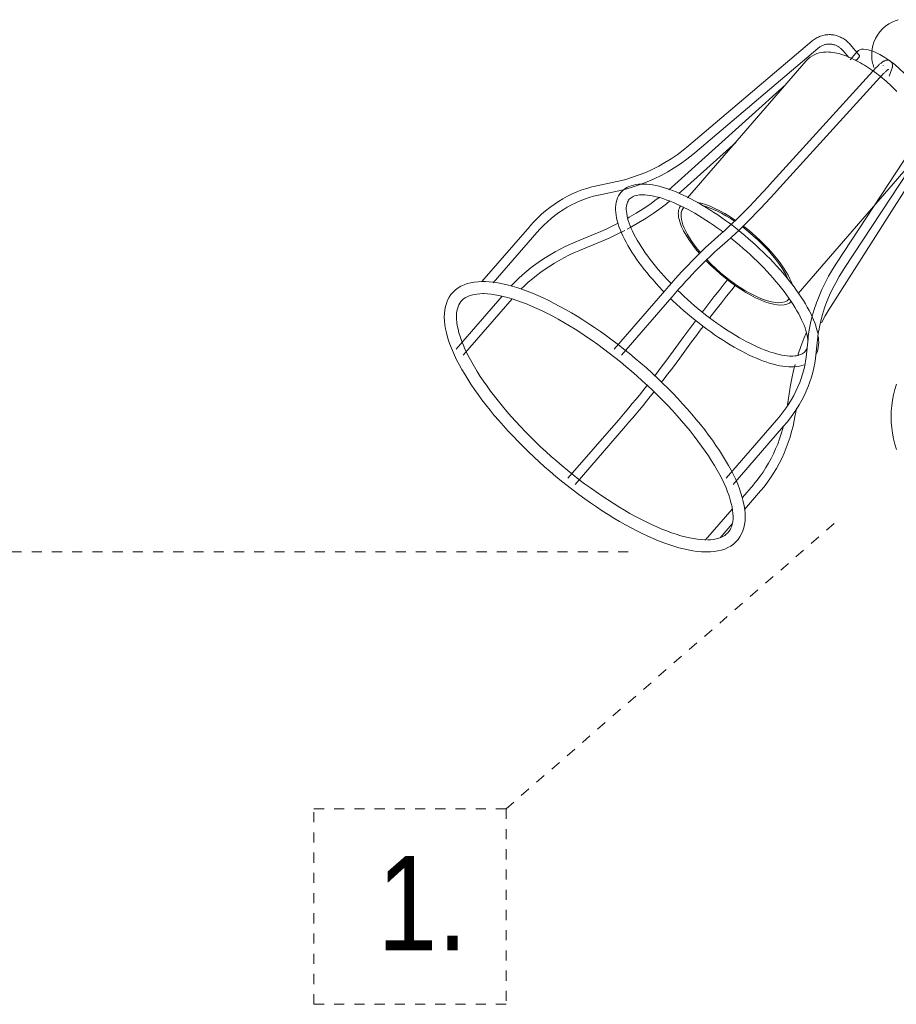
# Model space of a CAD drawing. Header units: millimetres. Extents: x 5734 to 11786, y -2931 to 7544.
# Tile 13 of 41: x 6280 to 6540, y 1384 to 1676. Entities that reach past the tile are written whole.
import ezdxf

# ---------------------------------------------------------------- set-up
doc = ezdxf.new("R2010")
doc.units = ezdxf.units.MM
doc.linetypes.add('Dash', pattern=[6, 3, -3])
doc.layers.add('A-ANNO-DIMS', color=7, linetype='Dash', lineweight=9, true_color=0xd2d2d2)
doc.layers.add('E-LITE-EQPM', color=7, linetype='Continuous', lineweight=20)
doc.layers.add('G-ANNO-TEXT', color=7, linetype='Continuous', lineweight=9)
doc.styles.add('Arial Narrow_1', font='ARIALN.TTF', dxfattribs={"height": 28})

# ---------------------------------------------------------------- blocks, each defined once
blk = doc.blocks.new('33710-13 - 33710-13 ALOHA Brown ceiling fan with light-522279-Alzado_PDF')
at = {"layer": 'E-LITE-EQPM'}
for p, q in [((6514.56, 1669.5), (6478.07, 1638.54)), ((6528.67, 1665.41), (6525.97, 1668.52)), ((6479.89, 1636.4), (6516.37, 1667.37)), ((6523.86, 1666.69), (6525.6, 1664.68)), ((6528.17, 1666.52), (6525.97, 1663.99)), ((6512.95, 1663.72), (6477.73, 1623.04)), ((6532.7, 1660.64), (6502.05, 1626.88)), ((6537.56, 1659.1), (6538.36, 1661.33)), ((6506.83, 1656.63), (6473.91, 1626.98)), ((6504.12, 1625), (6534.77, 1658.76)), ((6547.7, 1642.99), (6521.88, 1603.65)), ((6475.78, 1624.9), (6492.01, 1639.51)), ((6524.22, 1602.12), (6550.04, 1641.45)), ((6510.52, 1594.64), (6545.75, 1635.32)), ((6520.1, 1590.6), (6546.91, 1632.73)), ((6456.71, 1627.88), (6450.74, 1626.62)), ((6451.32, 1623.88), (6457.29, 1625.14)), ((6473.91, 1626.98), (6472.14, 1625.44)), ((6475.21, 1624.39), (6475.78, 1624.9)), ((6430.86, 1614.58), (6416.69, 1598.22)), ((6420.01, 1597.78), (6432.97, 1612.75)), ((6451.03, 1612.67), (6444.57, 1610)), ((6445.63, 1607.42), (6452.1, 1610.08)), ((6487.71, 1612.43), (6484.69, 1609.76)), ((6486.54, 1607.66), (6489.57, 1610.33)), ((6470.92, 1595.42), (6455.98, 1578.16)), ((6422.69, 1593.92), (6409.04, 1578.16)), ((6411.15, 1576.33), (6425.65, 1593.07)), ((6458.1, 1576.33), (6473.04, 1593.59)), ((6476.65, 1581.94), (6472.62, 1576.46)), ((6513.46, 1581.26), (6512.88, 1575.78)), ((6515.66, 1575.48), (6516.25, 1580.96)), ((6474.88, 1574.8), (6478.91, 1580.28)), ((6508.04, 1566.19), (6507.32, 1561.59)), ((6509.72, 1558.87), (6510.01, 1560.69)), ((6457.18, 1557.09), (6442.23, 1539.83)), ((6504.12, 1557.09), (6489.17, 1539.83)), ((6444.35, 1538), (6459.29, 1555.26)), ((6491.29, 1538), (6506.23, 1555.26)), ((6497.24, 1537.93), (6493.99, 1534.17)), ((6494.58, 1530.57), (6499.36, 1536.09)), ((6490.96, 1530.67), (6483.08, 1521.57)), ((6487.34, 1522.21), (6490.93, 1526.36))]:
    blk.add_line(p, q, dxfattribs=at)
at = {"layer": 'E-LITE-EQPM', "flags": 128}
for points in [[(6540.22, 1675.9), (6539.32, 1675.6), (6538.39, 1675.19), (6537.43, 1674.65), (6536.48, 1673.98), (6535.58, 1673.19), (6534.76, 1672.28), (6534.05, 1671.3), (6533.47, 1670.27), (6533.03, 1669.23), (6532.71, 1668.23), (6532.51, 1667.28), (6532.4, 1666.39), (6532.36, 1665.58), (6532.38, 1664.84), (6532.44, 1664.18), (6532.53, 1663.58), (6532.64, 1663.04), (6532.76, 1662.56), (6532.9, 1662.12), (6533.03, 1661.72), (6533.03, 1661.72)], [(6525.97, 1668.52), (6525.73, 1668.8), (6525.47, 1669.06), (6525.2, 1669.31), (6524.93, 1669.55), (6524.64, 1669.78), (6524.35, 1669.99), (6524.05, 1670.2), (6523.74, 1670.38), (6523.42, 1670.56), (6523.1, 1670.72), (6522.77, 1670.86), (6522.44, 1670.99), (6522.1, 1671.11), (6521.76, 1671.21), (6521.41, 1671.29), (6521.06, 1671.36), (6520.71, 1671.41), (6520.35, 1671.44), (6520, 1671.46), (6519.64, 1671.47), (6519.29, 1671.45), (6518.93, 1671.42), (6518.58, 1671.37), (6518.23, 1671.31), (6517.88, 1671.23), (6517.54, 1671.14), (6517.2, 1671.03), (6516.86, 1670.9), (6516.53, 1670.76), (6516.21, 1670.6), (6515.89, 1670.43), (6515.58, 1670.25), (6515.28, 1670.05), (6514.98, 1669.84), (6514.69, 1669.61), (6514.56, 1669.5)], [(6516.37, 1667.37), (6516.56, 1667.52), (6516.76, 1667.67), (6516.96, 1667.81), (6517.17, 1667.94), (6517.37, 1668.05), (6517.59, 1668.16), (6517.8, 1668.26), (6518.02, 1668.35), (6518.24, 1668.42), (6518.46, 1668.49), (6518.68, 1668.54), (6518.9, 1668.59), (6519.13, 1668.62), (6519.35, 1668.65), (6519.58, 1668.66), (6519.81, 1668.67), (6520.03, 1668.66), (6520.26, 1668.64), (6520.48, 1668.61), (6520.71, 1668.58), (6520.93, 1668.53), (6521.15, 1668.47), (6521.37, 1668.4), (6521.59, 1668.32), (6521.81, 1668.23), (6522.02, 1668.13), (6522.23, 1668.02), (6522.44, 1667.9), (6522.65, 1667.77), (6522.85, 1667.63), (6523.04, 1667.48), (6523.23, 1667.32), (6523.42, 1667.15), (6523.6, 1666.97), (6523.78, 1666.78), (6523.86, 1666.69)], [(6512.95, 1663.72), (6513.51, 1664.29), (6514.12, 1664.79), (6514.77, 1665.22), (6515.43, 1665.56), (6516.1, 1665.83), (6516.77, 1666.03), (6517.43, 1666.17), (6518.07, 1666.26), (6518.7, 1666.31), (6519.13, 1666.32)], [(6539.82, 1654.6), (6539.32, 1655.11), (6538.8, 1655.63), (6538.27, 1656.14), (6537.73, 1656.64), (6537.19, 1657.14), (6536.64, 1657.63), (6536.08, 1658.11), (6535.51, 1658.58), (6534.94, 1659.05), (6534.36, 1659.5), (6533.78, 1659.94), (6533.2, 1660.38), (6532.61, 1660.8), (6532.02, 1661.21), (6531.43, 1661.61), (6530.83, 1662), (6530.24, 1662.37), (6529.65, 1662.73), (6529.05, 1663.08), (6528.46, 1663.41), (6527.87, 1663.73), (6527.28, 1664.03), (6526.69, 1664.31), (6526.1, 1664.58), (6525.51, 1664.84), (6524.93, 1665.07), (6524.35, 1665.29), (6523.77, 1665.49), (6523.19, 1665.67), (6522.6, 1665.83), (6522.02, 1665.98), (6521.44, 1666.1), (6520.85, 1666.19), (6520.25, 1666.26), (6519.65, 1666.31), (6519.13, 1666.32)], [(6538.36, 1661.33), (6538.42, 1661.5), (6538.47, 1661.67), (6538.51, 1661.85), (6538.54, 1662.04), (6538.56, 1662.26), (6538.54, 1662.52), (6538.47, 1662.83), (6538.3, 1663.19), (6537.99, 1663.54), (6537.59, 1663.79), (6537.19, 1663.89), (6536.85, 1663.9), (6536.58, 1663.86), (6536.37, 1663.8), (6536.18, 1663.72), (6536.01, 1663.64), (6535.86, 1663.55), (6535.71, 1663.46), (6535.56, 1663.36), (6535.42, 1663.26), (6535.27, 1663.14), (6535.12, 1663.02), (6534.96, 1662.89), (6534.8, 1662.76), (6534.64, 1662.61), (6534.47, 1662.46), (6534.3, 1662.3), (6534.13, 1662.13), (6533.95, 1661.95), (6533.76, 1661.77), (6533.58, 1661.58), (6533.39, 1661.38), (6533.19, 1661.17), (6532.99, 1660.96), (6532.79, 1660.74), (6532.7, 1660.64)], [(6535.76, 1662.37), (6535.75, 1662.33), (6535.73, 1662.28)], [(6537.32, 1661.17), (6537.31, 1661.16), (6537.27, 1661.14), (6537.21, 1661.1), (6537.14, 1661.05), (6537.05, 1660.98), (6536.95, 1660.91), (6536.85, 1660.82), (6536.73, 1660.72), (6536.6, 1660.61), (6536.47, 1660.49), (6536.33, 1660.36), (6536.18, 1660.22), (6536.02, 1660.07), (6535.86, 1659.91), (6535.69, 1659.74), (6535.52, 1659.56), (6535.35, 1659.38), (6535.16, 1659.18), (6534.98, 1658.99), (6534.79, 1658.78), (6534.77, 1658.76)], [(6478.07, 1638.54), (6476.37, 1637.15), (6474.63, 1635.85), (6472.84, 1634.63), (6471.01, 1633.5), (6469.15, 1632.45), (6467.25, 1631.48), (6465.32, 1630.61), (6463.36, 1629.82), (6461.38, 1629.13), (6459.38, 1628.53), (6457.35, 1628.02), (6456.71, 1627.88)], [(6457.29, 1625.14), (6459.44, 1625.65), (6461.57, 1626.26), (6463.68, 1626.96), (6465.76, 1627.76), (6467.82, 1628.65), (6469.84, 1629.64), (6471.82, 1630.72), (6473.76, 1631.9), (6475.66, 1633.16), (6477.52, 1634.5), (6479.32, 1635.93), (6479.89, 1636.4)], [(6470.71, 1595.15), (6470.31, 1595.57), (6469.33, 1596.61), (6468.38, 1597.64), (6467.46, 1598.68), (6466.56, 1599.72), (6465.7, 1600.76), (6464.86, 1601.8), (6464.06, 1602.84), (6463.29, 1603.87), (6462.56, 1604.89), (6461.86, 1605.91), (6461.2, 1606.92), (6460.58, 1607.91), (6460, 1608.9), (6459.45, 1609.87), (6458.95, 1610.83), (6458.49, 1611.77), (6458.07, 1612.7), (6457.69, 1613.61), (6457.36, 1614.5), (6457.07, 1615.38), (6456.83, 1616.24), (6456.63, 1617.07), (6456.48, 1617.89), (6456.38, 1618.69), (6456.34, 1619.46), (6456.34, 1620.22), (6456.4, 1620.96), (6456.52, 1621.67), (6456.69, 1622.36), (6456.94, 1623.02), (6457.24, 1623.65), (6457.61, 1624.23), (6458.04, 1624.77), (6458.53, 1625.26), (6459.07, 1625.69), (6459.66, 1626.07), (6460.29, 1626.38), (6460.96, 1626.64), (6461.66, 1626.84), (6462.39, 1626.99), (6463.15, 1627.09), (6463.93, 1627.13), (6464.37, 1627.14)], [(6516.32, 1582.93), (6516.23, 1583.33), (6516.02, 1584.18), (6515.75, 1585.04), (6515.45, 1585.92), (6515.09, 1586.83), (6514.7, 1587.74), (6514.26, 1588.68), (6513.78, 1589.63), (6513.25, 1590.59), (6512.69, 1591.57), (6512.09, 1592.56), (6511.45, 1593.57), (6510.77, 1594.58), (6510.06, 1595.6), (6509.31, 1596.63), (6508.52, 1597.66), (6507.71, 1598.7), (6506.86, 1599.74), (6505.98, 1600.78), (6505.07, 1601.82), (6504.14, 1602.86), (6503.17, 1603.89), (6502.19, 1604.92), (6501.18, 1605.94), (6500.15, 1606.96), (6499.1, 1607.96), (6498.02, 1608.96), (6496.94, 1609.94), (6495.84, 1610.91), (6494.72, 1611.86), (6493.59, 1612.79), (6492.45, 1613.71), (6491.31, 1614.61), (6490.16, 1615.48), (6489, 1616.33), (6487.84, 1617.16), (6486.68, 1617.96), (6485.51, 1618.74), (6484.35, 1619.48), (6483.2, 1620.2), (6482.05, 1620.89), (6480.91, 1621.55), (6479.77, 1622.17), (6478.65, 1622.77), (6477.54, 1623.32), (6476.44, 1623.85), (6475.36, 1624.34), (6474.29, 1624.79), (6473.25, 1625.2), (6472.22, 1625.58), (6471.21, 1625.91), (6470.22, 1626.21), (6469.26, 1626.47), (6468.32, 1626.69), (6467.4, 1626.86), (6466.51, 1627), (6465.65, 1627.09), (6464.81, 1627.13), (6464.37, 1627.14)], [(6450.74, 1626.62), (6449.26, 1626.27), (6447.79, 1625.85), (6446.34, 1625.37), (6444.9, 1624.82), (6443.49, 1624.2), (6442.1, 1623.52), (6440.73, 1622.77), (6439.39, 1621.97), (6438.08, 1621.1), (6436.81, 1620.17), (6435.56, 1619.19), (6434.36, 1618.15), (6433.19, 1617.06), (6432.06, 1615.91), (6430.97, 1614.71), (6430.86, 1614.58)], [(6487.71, 1612.43), (6488.79, 1613.39), (6489.9, 1614.41), (6491.06, 1615.51), (6492.26, 1616.66), (6493.49, 1617.88), (6494.77, 1619.16), (6496.07, 1620.5), (6497.41, 1621.89), (6498.78, 1623.34), (6500.17, 1624.84), (6501.59, 1626.38), (6502.05, 1626.88)], [(6489.57, 1610.33), (6490.67, 1611.31), (6491.81, 1612.37), (6492.99, 1613.48), (6494.21, 1614.66), (6495.47, 1615.9), (6496.76, 1617.2), (6498.08, 1618.55), (6499.44, 1619.96), (6500.82, 1621.42), (6502.23, 1622.94), (6503.66, 1624.5), (6504.12, 1625)], [(6432.97, 1612.75), (6433.98, 1613.87), (6435.03, 1614.94), (6436.11, 1615.96), (6437.23, 1616.93), (6438.37, 1617.85), (6439.55, 1618.71), (6440.76, 1619.52), (6441.99, 1620.27), (6443.25, 1620.96), (6444.53, 1621.6), (6445.82, 1622.17), (6447.14, 1622.68), (6448.47, 1623.13), (6449.82, 1623.52), (6451.18, 1623.85), (6451.32, 1623.88)], [(6472.84, 1597.56), (6472.62, 1597.79), (6471.67, 1598.79), (6470.76, 1599.79), (6469.87, 1600.79), (6469.01, 1601.79), (6468.18, 1602.79), (6467.38, 1603.78), (6466.61, 1604.77), (6465.88, 1605.76), (6465.18, 1606.73), (6464.52, 1607.69), (6463.9, 1608.64), (6463.31, 1609.58), (6462.77, 1610.5), (6462.27, 1611.4), (6461.8, 1612.28), (6461.38, 1613.14), (6461, 1613.97), (6460.67, 1614.78), (6460.38, 1615.57), (6460.13, 1616.32), (6459.93, 1617.04), (6459.76, 1617.72), (6459.65, 1618.37), (6459.57, 1618.99), (6459.53, 1619.56), (6459.54, 1620.09), (6459.58, 1620.57), (6459.65, 1621.02), (6459.75, 1621.41), (6459.88, 1621.77), (6460.04, 1622.09), (6460.22, 1622.38), (6460.42, 1622.64), (6460.66, 1622.87), (6460.93, 1623.08), (6461.23, 1623.28), (6461.58, 1623.45), (6461.98, 1623.6), (6462.42, 1623.73), (6462.91, 1623.83), (6463.45, 1623.9), (6464.03, 1623.94), (6464.37, 1623.94)], [(6459.79, 1613.73), (6461.11, 1614.44), (6463.27, 1615.69), (6465.39, 1617), (6467.46, 1618.37), (6469.48, 1619.8), (6471.45, 1621.28), (6472.49, 1622.11)], [(6469.45, 1623.28), (6468.44, 1622.51), (6466.5, 1621.11), (6464.52, 1619.77), (6462.49, 1618.49), (6460.41, 1617.26), (6459.97, 1617.02)], [(6464.37, 1623.94), (6465.02, 1623.92), (6465.71, 1623.87), (6466.45, 1623.77), (6467.22, 1623.64), (6468.03, 1623.47), (6468.88, 1623.26), (6469.75, 1623.01), (6470.66, 1622.73), (6471.59, 1622.4), (6472.55, 1622.04), (6473.54, 1621.64), (6474.54, 1621.2), (6475.57, 1620.72), (6476.61, 1620.21), (6477.68, 1619.67), (6478.75, 1619.09), (6479.84, 1618.47), (6480.94, 1617.83), (6482.04, 1617.16), (6483.16, 1616.45), (6484.27, 1615.72), (6485.39, 1614.96), (6486.52, 1614.17), (6487.64, 1613.36), (6488.19, 1612.95)], [(6457.16, 1615.51), (6456.14, 1614.99), (6453.96, 1613.94), (6451.74, 1612.97), (6451.03, 1612.67)], [(6452.1, 1610.08), (6454.4, 1611.07), (6456.67, 1612.13), (6458.91, 1613.25), (6459.13, 1613.37)], [(6444.57, 1610), (6442.99, 1609.33), (6441.43, 1608.6), (6439.9, 1607.83), (6438.39, 1607.02), (6436.91, 1606.16), (6435.46, 1605.26), (6434.04, 1604.32), (6432.65, 1603.35), (6431.31, 1602.33), (6430, 1601.28), (6428.73, 1600.2), (6427.5, 1599.08), (6426.32, 1597.93), (6425.31, 1596.88)], [(6484.69, 1609.76), (6483.94, 1609.08), (6483.16, 1608.37), (6482.35, 1607.6), (6481.52, 1606.8), (6480.66, 1605.95), (6479.78, 1605.07), (6478.87, 1604.14), (6477.95, 1603.18), (6477.01, 1602.18), (6476.05, 1601.15), (6475.07, 1600.09), (6474.08, 1599), (6473.08, 1597.87), (6472.06, 1596.72), (6471.03, 1595.54), (6470.92, 1595.42)], [(6490.48, 1611.19), (6490.97, 1610.8), (6492.07, 1609.9), (6493.16, 1608.99), (6494.24, 1608.06), (6495.3, 1607.11), (6496.34, 1606.16), (6497.37, 1605.19), (6498.38, 1604.21), (6499.37, 1603.23), (6500.34, 1602.23), (6501.28, 1601.24), (6502.19, 1600.23), (6503.08, 1599.23), (6503.94, 1598.23), (6504.78, 1597.23), (6505.57, 1596.24), (6506.34, 1595.25), (6507.07, 1594.26), (6507.77, 1593.29), (6508.43, 1592.33), (6509.05, 1591.38), (6509.64, 1590.44), (6510.18, 1589.52), (6510.69, 1588.62), (6511.15, 1587.74), (6511.57, 1586.88), (6511.95, 1586.05), (6512.28, 1585.24), (6512.57, 1584.45), (6512.82, 1583.7), (6513.03, 1582.98), (6513.19, 1582.3), (6513.3, 1581.65), (6513.38, 1581.03), (6513.41, 1580.56)], [(6428.27, 1595.92), (6429.3, 1596.93), (6430.45, 1597.99), (6431.65, 1599.02), (6432.89, 1600.02), (6434.17, 1600.98), (6435.48, 1601.92), (6436.82, 1602.81), (6438.2, 1603.67), (6439.61, 1604.49), (6441.04, 1605.27), (6442.5, 1606.01), (6443.98, 1606.7), (6445.47, 1607.35), (6445.63, 1607.42)], [(6486.54, 1607.66), (6485.82, 1607.01), (6485.07, 1606.32), (6484.28, 1605.58), (6483.47, 1604.79), (6482.63, 1603.97), (6481.77, 1603.1), (6480.89, 1602.19), (6479.98, 1601.25), (6479.05, 1600.27), (6478.1, 1599.25), (6477.14, 1598.2), (6476.16, 1597.12), (6475.17, 1596.01), (6474.16, 1594.87), (6473.15, 1593.71), (6473.04, 1593.59)], [(6521.88, 1603.65), (6520.68, 1601.74), (6519.56, 1599.81), (6518.53, 1597.86), (6517.58, 1595.89), (6516.72, 1593.91), (6515.96, 1591.91), (6515.29, 1589.91), (6514.71, 1587.9), (6514.22, 1585.9), (6513.83, 1583.89), (6513.54, 1581.89), (6513.46, 1581.26)], [(6516.25, 1580.96), (6516.49, 1582.82), (6516.83, 1584.7), (6517.26, 1586.59), (6517.77, 1588.48), (6518.38, 1590.37), (6519.08, 1592.25), (6519.86, 1594.13), (6520.73, 1596.01), (6521.69, 1597.87), (6522.73, 1599.71), (6523.85, 1601.54), (6524.22, 1602.12)], [(6416.69, 1598.22), (6415.54, 1598.17), (6414.43, 1598.05), (6413.36, 1597.86), (6412.35, 1597.59), (6411.38, 1597.25), (6410.47, 1596.82), (6409.62, 1596.32), (6408.84, 1595.73), (6408.13, 1595.07), (6407.5, 1594.33), (6406.96, 1593.53), (6406.5, 1592.66), (6406.14, 1591.74), (6405.86, 1590.78), (6405.67, 1589.77), (6405.56, 1588.72), (6405.53, 1587.64), (6405.58, 1586.52), (6405.7, 1585.36), (6405.9, 1584.18), (6406.17, 1582.96), (6406.5, 1581.71), (6406.91, 1580.43), (6407.38, 1579.12), (6407.92, 1577.78), (6408.52, 1576.41), (6409.19, 1575.02), (6409.92, 1573.6), (6410.71, 1572.16), (6411.57, 1570.7), (6412.48, 1569.22), (6413.44, 1567.72), (6414.47, 1566.21), (6415.55, 1564.68), (6416.68, 1563.15), (6417.86, 1561.6), (6419.09, 1560.05), (6420.37, 1558.5), (6421.7, 1556.95), (6423.06, 1555.39), (6424.47, 1553.84), (6425.92, 1552.29), (6427.4, 1550.76), (6428.92, 1549.23), (6430.47, 1547.72), (6432.05, 1546.22), (6433.66, 1544.73), (6435.29, 1543.27), (6436.94, 1541.83), (6438.62, 1540.41), (6440.31, 1539.02), (6442.01, 1537.66), (6443.73, 1536.33), (6445.45, 1535.03), (6447.18, 1533.77), (6448.92, 1532.54), (6450.66, 1531.35), (6452.39, 1530.2), (6454.12, 1529.1), (6455.85, 1528.04), (6457.56, 1527.02), (6459.26, 1526.05), (6460.95, 1525.13), (6462.62, 1524.26), (6464.27, 1523.44), (6465.9, 1522.67), (6467.51, 1521.96), (6469.09, 1521.3), (6470.64, 1520.7), (6472.16, 1520.16), (6473.65, 1519.67), (6475.1, 1519.24), (6476.52, 1518.88), (6477.9, 1518.57), (6479.24, 1518.33), (6480.55, 1518.14), (6481.81, 1518.03), (6483.03, 1517.98), (6483.37, 1517.97)], [(6483.37, 1517.97), (6484.53, 1518.01), (6485.65, 1518.11), (6486.73, 1518.28), (6487.75, 1518.53), (6488.73, 1518.85), (6489.66, 1519.26), (6490.52, 1519.74), (6491.32, 1520.3), (6492.05, 1520.95), (6492.7, 1521.67), (6493.27, 1522.46), (6493.75, 1523.31), (6494.14, 1524.22), (6494.44, 1525.17), (6494.65, 1526.17), (6494.78, 1527.21), (6494.83, 1528.28), (6494.8, 1529.39), (6494.69, 1530.54), (6494.51, 1531.71), (6494.26, 1532.92), (6493.95, 1534.17), (6493.56, 1535.44), (6493.1, 1536.74), (6492.58, 1538.08), (6491.99, 1539.44), (6491.34, 1540.82), (6490.63, 1542.24), (6489.85, 1543.67), (6489.01, 1545.13), (6488.12, 1546.6), (6487.16, 1548.1), (6486.15, 1549.6), (6485.09, 1551.13), (6483.97, 1552.66), (6482.8, 1554.2), (6481.58, 1555.75), (6480.31, 1557.3), (6479, 1558.86), (6477.64, 1560.41), (6476.25, 1561.96), (6474.81, 1563.51), (6473.33, 1565.05), (6471.82, 1566.58), (6470.28, 1568.1), (6468.71, 1569.6), (6467.11, 1571.09), (6465.48, 1572.56), (6463.83, 1574), (6462.17, 1575.42), (6460.48, 1576.82), (6458.78, 1578.19), (6457.07, 1579.53), (6455.34, 1580.84), (6453.61, 1582.11), (6451.88, 1583.35), (6450.14, 1584.55), (6448.4, 1585.7), (6446.67, 1586.82), (6444.95, 1587.89), (6443.23, 1588.92), (6441.52, 1589.9), (6439.83, 1590.84), (6438.16, 1591.72), (6436.5, 1592.55), (6434.86, 1593.33), (6433.25, 1594.06), (6431.67, 1594.73), (6430.11, 1595.35), (6428.58, 1595.91), (6427.08, 1596.41), (6425.62, 1596.85), (6424.19, 1597.23), (6422.8, 1597.55), (6421.45, 1597.81), (6420.14, 1598.01), (6418.86, 1598.14), (6417.63, 1598.21), (6417.33, 1598.22)], [(6481.95, 1588.99), (6482.52, 1589.73), (6484.02, 1591.68), (6485.54, 1593.63), (6487.08, 1595.57), (6488.61, 1597.5), (6489.6, 1598.72)], [(6508.59, 1576.08), (6507.93, 1576.1), (6507.24, 1576.15), (6506.5, 1576.25), (6505.73, 1576.38), (6504.92, 1576.55), (6504.07, 1576.76), (6503.2, 1577.01), (6502.29, 1577.29), (6501.36, 1577.62), (6500.4, 1577.98), (6499.41, 1578.39), (6498.41, 1578.82), (6497.38, 1579.3), (6496.34, 1579.81), (6495.28, 1580.35), (6494.2, 1580.93), (6493.11, 1581.55), (6492.02, 1582.19), (6490.91, 1582.86), (6489.8, 1583.57), (6488.68, 1584.3), (6487.56, 1585.06), (6486.44, 1585.85), (6485.31, 1586.66), (6484.2, 1587.49), (6483.08, 1588.35), (6481.98, 1589.22), (6480.88, 1590.12), (6479.79, 1591.03), (6478.72, 1591.96), (6477.65, 1592.91), (6476.61, 1593.86), (6475.58, 1594.83), (6474.8, 1595.59)], [(6484.36, 1587.53), (6484.74, 1588.02), (6486.24, 1589.96), (6487.75, 1591.9), (6489.27, 1593.83), (6490.8, 1595.74), (6491.86, 1597.06)], [(6416.99, 1594.62), (6416.04, 1594.6), (6415.15, 1594.51), (6414.34, 1594.38), (6413.59, 1594.2), (6412.91, 1593.98), (6412.29, 1593.71), (6411.75, 1593.41), (6411.26, 1593.06), (6410.83, 1592.69), (6410.46, 1592.27), (6410.12, 1591.81), (6409.84, 1591.3), (6409.6, 1590.73), (6409.4, 1590.11), (6409.26, 1589.43), (6409.17, 1588.69), (6409.13, 1587.88), (6409.15, 1587.02), (6409.24, 1586.1), (6409.39, 1585.12), (6409.6, 1584.09), (6409.88, 1583), (6410.22, 1581.88), (6410.63, 1580.7), (6411.11, 1579.49), (6411.65, 1578.24), (6412.25, 1576.95), (6412.92, 1575.63), (6413.65, 1574.28), (6414.44, 1572.9), (6415.29, 1571.5), (6416.21, 1570.07), (6417.17, 1568.63), (6418.2, 1567.16), (6419.28, 1565.69), (6420.41, 1564.2), (6421.58, 1562.7), (6422.81, 1561.19), (6424.09, 1559.68), (6425.41, 1558.17), (6426.77, 1556.66), (6428.17, 1555.16), (6429.6, 1553.66), (6431.08, 1552.16), (6432.58, 1550.68), (6434.12, 1549.21), (6435.68, 1547.76), (6437.27, 1546.33), (6438.88, 1544.92), (6440.51, 1543.53), (6442.15, 1542.16), (6443.81, 1540.83), (6445.49, 1539.52), (6447.17, 1538.24), (6448.86, 1537), (6450.55, 1535.8), (6452.24, 1534.63), (6453.93, 1533.5), (6455.61, 1532.42), (6457.29, 1531.37), (6458.95, 1530.38), (6460.6, 1529.43), (6462.23, 1528.53), (6463.85, 1527.67), (6465.44, 1526.87), (6467.01, 1526.13), (6468.55, 1525.43), (6470.05, 1524.79), (6471.53, 1524.21), (6472.97, 1523.69), (6474.37, 1523.22), (6475.72, 1522.81), (6477.04, 1522.46), (6478.3, 1522.16), (6479.52, 1521.93), (6480.68, 1521.76), (6481.78, 1521.64), (6482.83, 1521.58), (6483.09, 1521.57)], [(6483.61, 1521.57), (6484.55, 1521.62), (6485.42, 1521.71), (6486.22, 1521.85), (6486.95, 1522.05), (6487.61, 1522.28), (6488.2, 1522.56), (6488.74, 1522.87), (6489.21, 1523.22), (6489.62, 1523.61), (6489.99, 1524.04), (6490.31, 1524.51), (6490.58, 1525.03), (6490.81, 1525.61), (6490.99, 1526.25), (6491.13, 1526.94), (6491.21, 1527.7), (6491.23, 1528.52), (6491.19, 1529.4), (6491.09, 1530.34), (6490.92, 1531.33), (6490.69, 1532.38), (6490.4, 1533.47), (6490.04, 1534.61), (6489.61, 1535.79), (6489.12, 1537.02), (6488.56, 1538.28), (6487.94, 1539.57), (6487.26, 1540.9), (6486.51, 1542.26), (6485.71, 1543.64), (6484.84, 1545.05), (6483.91, 1546.48), (6482.93, 1547.93), (6481.89, 1549.4), (6480.8, 1550.88), (6479.66, 1552.37), (6478.47, 1553.87), (6477.23, 1555.38), (6475.94, 1556.89), (6474.61, 1558.4), (6473.24, 1559.91), (6471.83, 1561.42), (6470.39, 1562.92), (6468.91, 1564.4), (6467.39, 1565.88), (6465.85, 1567.35), (6464.28, 1568.79), (6462.69, 1570.22), (6461.07, 1571.63), (6459.44, 1573.01), (6457.79, 1574.37), (6456.12, 1575.7), (6454.45, 1577), (6452.76, 1578.27), (6451.08, 1579.5), (6449.39, 1580.7), (6447.69, 1581.85), (6446.01, 1582.97), (6444.33, 1584.05), (6442.65, 1585.08), (6440.99, 1586.06), (6439.34, 1587), (6437.72, 1587.89), (6436.11, 1588.73), (6434.52, 1589.51), (6432.96, 1590.25), (6431.43, 1590.93), (6429.93, 1591.55), (6428.46, 1592.12), (6427.03, 1592.63), (6425.64, 1593.09), (6424.3, 1593.48), (6423, 1593.82), (6421.74, 1594.1), (6420.54, 1594.31), (6419.4, 1594.47), (6418.31, 1594.58), (6417.27, 1594.62), (6416.99, 1594.62)], [(6508.59, 1572.88), (6507.76, 1572.9), (6506.91, 1572.97), (6506.03, 1573.08), (6505.13, 1573.23), (6504.2, 1573.43), (6503.25, 1573.67), (6502.27, 1573.94), (6501.28, 1574.26), (6500.26, 1574.61), (6499.22, 1575.01), (6498.17, 1575.44), (6497.09, 1575.91), (6496.01, 1576.41), (6494.9, 1576.95), (6493.79, 1577.52), (6492.66, 1578.13), (6491.52, 1578.77), (6490.37, 1579.44), (6489.22, 1580.15), (6488.06, 1580.88), (6486.9, 1581.64), (6485.74, 1582.43), (6484.58, 1583.24), (6483.42, 1584.08), (6482.26, 1584.94), (6481.11, 1585.82), (6479.97, 1586.73), (6478.84, 1587.65), (6477.72, 1588.6), (6476.61, 1589.56), (6475.51, 1590.53), (6474.43, 1591.52), (6473.37, 1592.52), (6472.68, 1593.19)], [(6517.43, 1585.97), (6518.53, 1588), (6519.71, 1589.98), (6520.1, 1590.6)], [(6539.76, 1567.8), (6539.26, 1566.21), (6538.85, 1564.6), (6538.52, 1562.99), (6538.29, 1561.36), (6538.16, 1559.73), (6538.11, 1558.1), (6538.16, 1556.46), (6538.29, 1554.83), (6538.52, 1553.21), (6538.85, 1551.59), (6539.26, 1549.99), (6539.76, 1548.4)], [(6476.65, 1581.94), (6478.09, 1583.88), (6479.55, 1585.82), (6480.21, 1586.69)], [(6478.91, 1580.28), (6480.34, 1582.2), (6481.78, 1584.14), (6482.43, 1585)], [(6512.9, 1582.94), (6512.2, 1581.29), (6511.32, 1578.98), (6510.53, 1576.64), (6510.39, 1576.19)], [(6515.75, 1576.46), (6515.86, 1576.66), (6516.13, 1577.3), (6516.35, 1577.97), (6516.5, 1578.67), (6516.59, 1579.4), (6516.62, 1580.14), (6516.6, 1580.91), (6516.53, 1581.7), (6516.49, 1581.92)], [(6513.2, 1578.61), (6513.07, 1578.25), (6512.91, 1577.93), (6512.73, 1577.64), (6512.53, 1577.38), (6512.29, 1577.15), (6512.02, 1576.94), (6511.72, 1576.74), (6511.37, 1576.57), (6510.97, 1576.42), (6510.53, 1576.29), (6510.04, 1576.19), (6509.5, 1576.12), (6508.92, 1576.08), (6508.59, 1576.08)], [(6467.86, 1570.16), (6468.56, 1571.06), (6469.57, 1572.38), (6470.57, 1573.69), (6471.55, 1575.01), (6472.52, 1576.32), (6472.62, 1576.46)], [(6469.9, 1568.21), (6470.78, 1569.35), (6471.8, 1570.68), (6472.8, 1572.01), (6473.8, 1573.34), (6474.78, 1574.66), (6474.88, 1574.8)], [(6512.88, 1575.78), (6512.71, 1574.53), (6512.49, 1573.27), (6512.2, 1572.01), (6511.85, 1570.74), (6511.45, 1569.48), (6510.98, 1568.21), (6510.45, 1566.95), (6509.87, 1565.69), (6509.23, 1564.44), (6508.53, 1563.2), (6507.77, 1561.97), (6506.97, 1560.76), (6506.1, 1559.56), (6505.19, 1558.37), (6504.22, 1557.21), (6504.12, 1557.09)], [(6506.23, 1555.26), (6507.27, 1556.49), (6508.25, 1557.75), (6509.17, 1559.03), (6510.04, 1560.32), (6510.86, 1561.64), (6511.62, 1562.97), (6512.32, 1564.32), (6512.95, 1565.67), (6513.53, 1567.04), (6514.04, 1568.42), (6514.49, 1569.8), (6514.88, 1571.18), (6515.2, 1572.57), (6515.46, 1573.95), (6515.64, 1575.33), (6515.66, 1575.48)], [(6509.64, 1573.59), (6509.18, 1571.86), (6508.63, 1569.43), (6508.17, 1566.97), (6508.04, 1566.19)], [(6508.59, 1572.88), (6509.39, 1572.9), (6510.16, 1572.97), (6510.9, 1573.09), (6511.62, 1573.27), (6512.3, 1573.49)], [(6457.18, 1557.09), (6458.2, 1558.28), (6459.23, 1559.49), (6460.27, 1560.73), (6461.31, 1561.98), (6462.35, 1563.24), (6463.4, 1564.52), (6464.44, 1565.81), (6465.48, 1567.12), (6465.78, 1567.5)], [(6459.29, 1555.26), (6460.33, 1556.46), (6461.37, 1557.68), (6462.42, 1558.93), (6463.47, 1560.19), (6464.52, 1561.47), (6465.57, 1562.76), (6466.62, 1564.06), (6467.67, 1565.37), (6467.85, 1565.6)], [(6499.36, 1536.09), (6500.4, 1537.34), (6501.4, 1538.64), (6502.35, 1539.98), (6503.25, 1541.37), (6504.1, 1542.79), (6504.9, 1544.25), (6505.66, 1545.75), (6506.35, 1547.27), (6507, 1548.83), (6507.59, 1550.42), (6508.12, 1552.03), (6508.6, 1553.67), (6509.02, 1555.33), (6509.38, 1557), (6509.69, 1558.69), (6509.72, 1558.87)], [(6506.07, 1555.09), (6505.94, 1554.57), (6505.5, 1553.03), (6505, 1551.51), (6504.45, 1550.01), (6503.85, 1548.54), (6503.2, 1547.11), (6502.5, 1545.7), (6501.76, 1544.33), (6500.96, 1542.99), (6500.12, 1541.69), (6499.24, 1540.43), (6498.31, 1539.22), (6497.35, 1538.05), (6497.24, 1537.93)]]:
    blk.add_lwpolyline(points, dxfattribs=at)
at = {"layer": 'E-LITE-EQPM'}
for centre, major_axis, start_param, end_param in [((6537.26, 1658.65), (-9.09, 7.87), 5.895589, 6.288288), ((6537.26, 1658.65), (-9.09, 7.87), 3.397931, 5.895589), ((6492.12, 1606.53), (-16.4, 14.2), 5.023084, 5.749197), ((6492.12, 1606.53), (-15.64, 13.54), 6.251222, 7.445389), ((6492.12, 1606.53), (-16.4, 14.2), 0.031282, 0.450161), ((6492.12, 1606.53), (-15.64, 13.54), 5.041031, 5.67119), ((6492.12, 1606.53), (-16.4, 14.2), 0.457127, 1.181392), ((6492.12, 1606.53), (-15.64, 13.54), 3.735499, 4.901216), ((6492.12, 1606.53), (-16.4, 14.2), 3.656655, 4.890649), ((6492.12, 1606.53), (-16.4, 14.2), 1.316379, 2.753996), ((6492.12, 1606.53), (-15.64, 13.54), 1.305204, 2.753996), ((6492.12, 1606.53), (-15.64, 13.54), 2.753996, 3.141593), ((6492.12, 1606.53), (-16.4, 14.2), 2.753996, 3.133988)]:
    blk.add_ellipse(centre, major_axis=major_axis, ratio=0.353553, start_param=start_param, end_param=end_param, dxfattribs=at)
for points, knots in [([(6528.69, 1665.39), (6528.71, 1665.35), (6528.74, 1665.26), (6528.72, 1665.06), (6528.61, 1664.79), (6528.45, 1664.56), (6528.35, 1664.45)], [0.2857143, 0.2857143, 0.2857143, 0.2857143, 0.4285714, 0.5714286, 0.7857143, 1, 1, 1, 1]), ([(6528.35, 1664.45), (6528.22, 1664.3), (6527.99, 1664.08), (6527.73, 1663.91), (6527.64, 1663.85)], [0, 0, 0, 0, 0.2857143, 0.4285714, 0.4285714, 0.4285714, 0.4285714])]:
    blk.add_open_spline(points, degree=3, knots=knots, dxfattribs=at)
for points in [[(6416.82, 1598.21), (6416.79, 1598.21), (6416.75, 1598.22), (6416.7, 1598.22), (6416.68, 1598.22), (6416.69, 1598.22), (6416.69, 1598.22)], [(6417.79, 1598.18), (6417.74, 1598.19), (6417.63, 1598.21), (6417.47, 1598.22), (6417.31, 1598.22), (6417.17, 1598.22), (6417.03, 1598.22), (6416.91, 1598.22), (6416.85, 1598.21), (6416.82, 1598.21)]]:
    blk.add_open_spline(points, degree=3, dxfattribs=at)

msp = doc.modelspace()

# ---------------------------------------------------------------- linework, layer by layer
at = {"layer": 'A-ANNO-DIMS'}
for p, q in [((6423.85, 1441.77), (6522.72, 1527.72)), ((6460.11, 1517.97), (5939.21, 1517.97)), ((6366.85, 1441.77), (6423.85, 1441.77)), ((6366.85, 1383.77), (6366.85, 1441.77)), ((6423.85, 1441.77), (6423.85, 1383.77)), ((6423.85, 1383.77), (6366.85, 1383.77))]:
    msp.add_line(p, q, dxfattribs=at)

# ---------------------------------------------------------------- block references
at = {"layer": 'E-LITE-EQPM'}
msp.add_blockref('33710-13 - 33710-13 ALOHA Brown ceiling fan with light-522279-Alzado_PDF', (0, 0), dxfattribs=at)

# ---------------------------------------------------------------- texts
at = {"layer": 'G-ANNO-TEXT', "color": 251, "true_color": 0x5b5b5b, "insert": (6385.65, 1427.75), "char_height": 28, "width": 33.6709, "attachment_point": 1, "style": 'Arial Narrow_1'}
msp.add_mtext('1.', dxfattribs=at)

doc.saveas('drawing.dxf')
